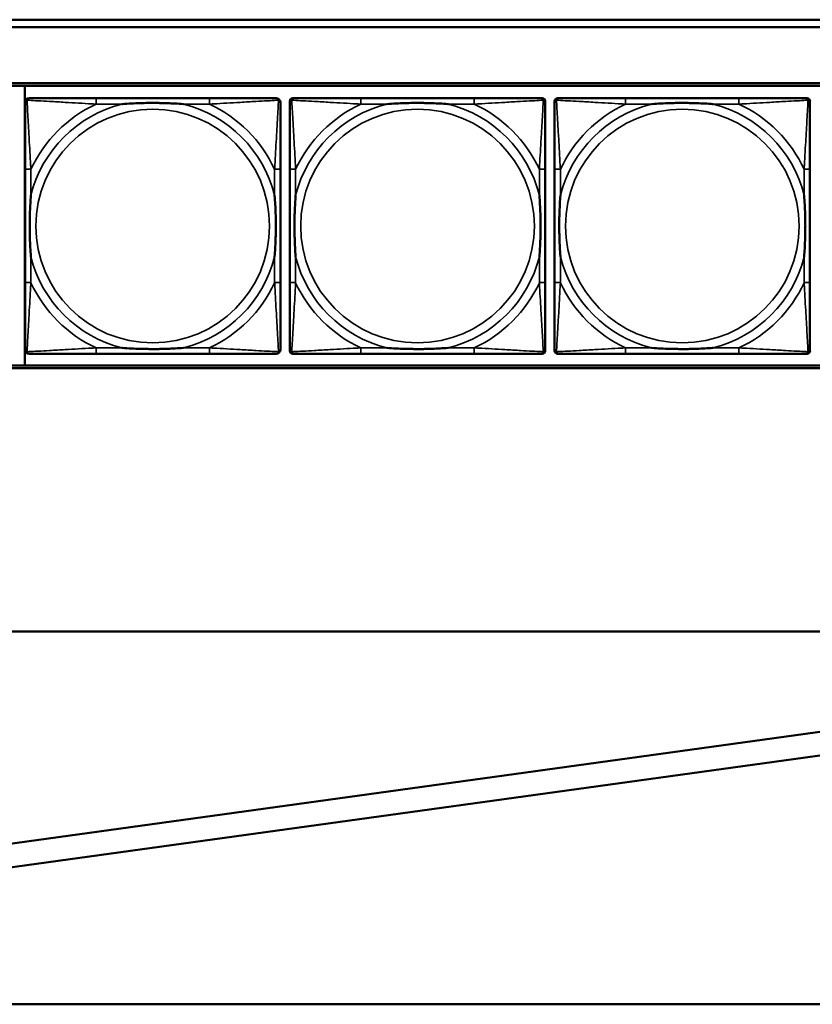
# Model space of a CAD drawing. Header units: inches. Extents: x 0.2 to 58.8, y 1.7 to 68.8.
# Tile 93 of 256: x 33.6 to 35.8, y 42 to 44.6. Entities that reach past the tile are written whole.
import ezdxf

# ---------------------------------------------------------------- set-up
doc = ezdxf.new("R2010")
doc.units = ezdxf.units.IN
doc.header["$MEASUREMENT"] = 0
doc.layers.add('Visible (ANSI)', color=7, linetype='Continuous', lineweight=50)
doc.layers.add('Visible Narrow (ANSI)', color=7, linetype='Continuous', lineweight=35)

msp = doc.modelspace()

# ---------------------------------------------------------------- linework, layer by layer
at = {"layer": 'Visible (ANSI)'}
for p, q in [((31.17, 44.6063), (39.342, 44.6063)), ((39.342, 44.5863), (31.17, 44.5863)), ((22.2594, 44.4363), (39.3535, 44.4363)), ((22.2594, 44.429), (39.3535, 44.429)), ((33.6594, 43.679), (33.6594, 44.429)), ((34.154, 44.3957), (33.8501, 44.3957)), ((34.3695, 43.7185), (34.3695, 44.3878)), ((34.3774, 44.3957), (34.3813, 44.3957)), ((34.864, 44.3957), (34.5601, 44.3957)), ((35.0427, 44.3957), (35.0467, 44.3957)), ((35.0545, 44.3878), (35.0545, 44.3839)), ((35.0795, 43.7185), (35.0795, 44.3878)), ((35.0874, 44.3957), (35.0913, 44.3957)), ((35.574, 44.3957), (35.2701, 44.3957)), ((35.7527, 44.3957), (35.7567, 44.3957)), ((35.7645, 44.3878), (35.7645, 44.3839)), ((33.6595, 44.2051), (33.6595, 43.9012)), ((34.3445, 43.9012), (34.3445, 44.2051)), ((34.3695, 44.2051), (34.3695, 43.9012)), ((35.0545, 43.9012), (35.0545, 44.2051)), ((35.0795, 44.2051), (35.0795, 43.9012)), ((35.7645, 43.9012), (35.7645, 44.2051)), ((35.0545, 43.7224), (35.0545, 43.7185)), ((35.7645, 43.7224), (35.7645, 43.7185)), ((33.8501, 43.7106), (34.154, 43.7106)), ((35.0467, 43.7106), (34.3774, 43.7106)), ((34.5601, 43.7106), (34.864, 43.7106)), ((35.7567, 43.7106), (35.0874, 43.7106)), ((35.2701, 43.7106), (35.574, 43.7106)), ((39.3535, 43.679), (22.2594, 43.679)), ((39.3535, 43.6716), (22.2594, 43.6716)), ((21.4379, 42.9662), (47.5853, 42.9662)), ((32.1936, 42.1993), (35.8475, 42.7048)), ((35.8561, 42.6425), (32.2022, 42.1369)), ((21.7279, 41.9662), (39.4807, 41.9662))]:
    msp.add_line(p, q, dxfattribs=at)
for centre, radius, start, end in [((33.6713, 44.3839), 0.0118, 90, 180), ((34.3327, 44.3839), 0.0118, 0, 90), ((34.3813, 44.3839), 0.0118, 90, 180), ((34.3774, 44.3878), 0.00787, 90, 180), ((35.0427, 44.3839), 0.0118, 0, 90), ((35.0467, 44.3878), 0.00787, 0, 90), ((35.0913, 44.3839), 0.0118, 90, 180), ((35.0874, 44.3878), 0.00787, 90, 180), ((35.7527, 44.3839), 0.0118, 0, 90), ((35.7567, 44.3878), 0.00787, 0, 90), ((33.6713, 43.7224), 0.0118, 180, 270), ((34.3327, 43.7224), 0.0118, 270, 360), ((34.3813, 43.7224), 0.0118, 180, 270), ((35.0427, 43.7224), 0.0118, 270, 360), ((35.0913, 43.7224), 0.0118, 180, 270), ((35.7527, 43.7224), 0.0118, 270, 360), ((34.3774, 43.7185), 0.00787, 180, 270), ((35.0467, 43.7185), 0.00787, 270, 0), ((35.0874, 43.7185), 0.00787, 180, 270), ((35.7567, 43.7185), 0.00787, 270, 0)]:
    msp.add_arc(centre, radius, start, end, dxfattribs=at)
for points, knots in [([(33.6595, 44.3839), (33.6595, 44.369), (33.6595, 44.3274), (33.6595, 44.2867), (33.6595, 44.2602), (33.6595, 44.2323), (33.6595, 44.2051)], [-0.5252205, -0.5252205, -0.5252205, -0.5252205, -0.20743, -0.20743, -0.20743, 0, 0, 0, 0]), ([(33.8501, 44.3957), (33.8465, 44.3957), (33.8429, 44.3957), (33.8393, 44.3957), (33.8061, 44.3957), (33.7724, 44.3957), (33.7415, 44.3957), (33.7146, 44.3957), (33.689, 44.3957), (33.6756, 44.3957), (33.674, 44.3957), (33.6725, 44.3957), (33.6713, 44.3957)], [0, 0, 0, 0, 0.0272471, 0.0272471, 0.0272471, 0.2790553, 0.2790553, 0.2790553, 0.4988354, 0.4988354, 0.4988354, 0.5252205, 0.5252205, 0.5252205, 0.5252205]), ([(33.9193, 44.3799), (33.9197, 44.3799), (33.9201, 44.38), (33.9366, 44.3812), (33.9527, 44.3821), (33.9757, 44.3828), (33.9824, 44.3829), (33.9915, 44.383), (33.994, 44.3831), (33.9981, 44.3831), (33.9997, 44.3831), (34.0028, 44.3831), (34.0043, 44.3831), (34.0079, 44.3831), (34.01, 44.3831), (34.0161, 44.383), (34.0203, 44.3829), (34.03, 44.3827), (34.0356, 44.3826), (34.0554, 44.3819), (34.0694, 44.3811), (34.0839, 44.38), (34.0843, 44.3799), (34.0848, 44.3799)], [-0.416114, -0.416114, -0.416114, -0.416114, -0.4127691, -0.4127691, -0.2896446, -0.2896446, -0.2388934, -0.2388934, -0.2201881, -0.2201881, -0.2080204, -0.2080204, -0.196499, -0.196499, -0.1809939, -0.1809939, -0.149741, -0.149741, -0.1073162, -0.1073162, 0, 0, 0.0033356, 0.0033356, 0.0033356, 0.0033356]), ([(34.3327, 44.3957), (34.3178, 44.3957), (34.2762, 44.3957), (34.2356, 44.3957), (34.2091, 44.3957), (34.1812, 44.3957), (34.154, 44.3957)], [-0.5252205, -0.5252205, -0.5252205, -0.5252205, -0.20743, -0.20743, -0.20743, 0, 0, 0, 0]), ([(34.3445, 44.2051), (34.3445, 44.2087), (34.3445, 44.2123), (34.3445, 44.2159), (34.3445, 44.2491), (34.3445, 44.2828), (34.3445, 44.3136), (34.3445, 44.3406), (34.3445, 44.3661), (34.3445, 44.3796), (34.3445, 44.3812), (34.3445, 44.3826), (34.3445, 44.3839)], [0, 0, 0, 0, 0.0272471, 0.0272471, 0.0272471, 0.2790553, 0.2790553, 0.2790553, 0.4988354, 0.4988354, 0.4988354, 0.5252205, 0.5252205, 0.5252205, 0.5252205]), ([(34.3695, 44.3839), (34.3695, 44.369), (34.3695, 44.3274), (34.3695, 44.2867), (34.3695, 44.2602), (34.3695, 44.2323), (34.3695, 44.2051)], [-0.5252205, -0.5252205, -0.5252205, -0.5252205, -0.20743, -0.20743, -0.20743, 0, 0, 0, 0]), ([(34.5601, 44.3957), (34.5565, 44.3957), (34.5529, 44.3957), (34.5493, 44.3957), (34.5161, 44.3957), (34.4824, 44.3957), (34.4515, 44.3957), (34.4246, 44.3957), (34.399, 44.3957), (34.3856, 44.3957), (34.384, 44.3957), (34.3825, 44.3957), (34.3813, 44.3957)], [0, 0, 0, 0, 0.0272471, 0.0272471, 0.0272471, 0.2790553, 0.2790553, 0.2790553, 0.4988354, 0.4988354, 0.4988354, 0.5252205, 0.5252205, 0.5252205, 0.5252205]), ([(34.6293, 44.3799), (34.6297, 44.3799), (34.6301, 44.38), (34.6466, 44.3812), (34.6627, 44.3821), (34.6857, 44.3828), (34.6924, 44.3829), (34.7015, 44.383), (34.704, 44.3831), (34.7081, 44.3831), (34.7097, 44.3831), (34.7128, 44.3831), (34.7143, 44.3831), (34.7179, 44.3831), (34.72, 44.3831), (34.7261, 44.383), (34.7303, 44.3829), (34.74, 44.3827), (34.7456, 44.3826), (34.7654, 44.3819), (34.7794, 44.3811), (34.7939, 44.38), (34.7943, 44.3799), (34.7948, 44.3799)], [-0.416114, -0.416114, -0.416114, -0.416114, -0.4127691, -0.4127691, -0.2896446, -0.2896446, -0.2388934, -0.2388934, -0.2201881, -0.2201881, -0.2080204, -0.2080204, -0.196499, -0.196499, -0.1809939, -0.1809939, -0.149741, -0.149741, -0.1073162, -0.1073162, 0, 0, 0.0033356, 0.0033356, 0.0033356, 0.0033356]), ([(35.0427, 44.3957), (35.0278, 44.3957), (34.9862, 44.3957), (34.9456, 44.3957), (34.9191, 44.3957), (34.8912, 44.3957), (34.864, 44.3957)], [-0.5252205, -0.5252205, -0.5252205, -0.5252205, -0.20743, -0.20743, -0.20743, 0, 0, 0, 0]), ([(35.0545, 44.2051), (35.0545, 44.2087), (35.0545, 44.2123), (35.0545, 44.2159), (35.0545, 44.2491), (35.0545, 44.2828), (35.0545, 44.3136), (35.0545, 44.3406), (35.0545, 44.3661), (35.0545, 44.3796), (35.0545, 44.3812), (35.0545, 44.3826), (35.0545, 44.3839)], [0, 0, 0, 0, 0.0272471, 0.0272471, 0.0272471, 0.2790553, 0.2790553, 0.2790553, 0.4988354, 0.4988354, 0.4988354, 0.5252205, 0.5252205, 0.5252205, 0.5252205]), ([(35.0795, 44.3839), (35.0795, 44.369), (35.0795, 44.3274), (35.0795, 44.2867), (35.0795, 44.2602), (35.0795, 44.2323), (35.0795, 44.2051)], [-0.5252205, -0.5252205, -0.5252205, -0.5252205, -0.20743, -0.20743, -0.20743, 0, 0, 0, 0]), ([(35.2701, 44.3957), (35.2665, 44.3957), (35.2629, 44.3957), (35.2593, 44.3957), (35.2261, 44.3957), (35.1924, 44.3957), (35.1615, 44.3957), (35.1346, 44.3957), (35.109, 44.3957), (35.0956, 44.3957), (35.094, 44.3957), (35.0925, 44.3957), (35.0913, 44.3957)], [0, 0, 0, 0, 0.0272471, 0.0272471, 0.0272471, 0.2790553, 0.2790553, 0.2790553, 0.4988354, 0.4988354, 0.4988354, 0.5252205, 0.5252205, 0.5252205, 0.5252205]), ([(35.3393, 44.3799), (35.3397, 44.3799), (35.3401, 44.38), (35.3566, 44.3812), (35.3727, 44.3821), (35.3957, 44.3828), (35.4024, 44.3829), (35.4115, 44.383), (35.414, 44.3831), (35.4181, 44.3831), (35.4197, 44.3831), (35.4228, 44.3831), (35.4243, 44.3831), (35.4279, 44.3831), (35.43, 44.3831), (35.4361, 44.383), (35.4403, 44.3829), (35.45, 44.3827), (35.4556, 44.3826), (35.4754, 44.3819), (35.4894, 44.3811), (35.5039, 44.38), (35.5043, 44.3799), (35.5048, 44.3799)], [-0.416114, -0.416114, -0.416114, -0.416114, -0.4127691, -0.4127691, -0.2896446, -0.2896446, -0.2388934, -0.2388934, -0.2201881, -0.2201881, -0.2080204, -0.2080204, -0.196499, -0.196499, -0.1809939, -0.1809939, -0.149741, -0.149741, -0.1073162, -0.1073162, 0, 0, 0.0033356, 0.0033356, 0.0033356, 0.0033356]), ([(35.7527, 44.3957), (35.7378, 44.3957), (35.6962, 44.3957), (35.6556, 44.3957), (35.6291, 44.3957), (35.6012, 44.3957), (35.574, 44.3957)], [-0.5252205, -0.5252205, -0.5252205, -0.5252205, -0.20743, -0.20743, -0.20743, 0, 0, 0, 0]), ([(35.7645, 44.2051), (35.7645, 44.2087), (35.7645, 44.2123), (35.7645, 44.2159), (35.7645, 44.2491), (35.7645, 44.2828), (35.7645, 44.3136), (35.7645, 44.3406), (35.7645, 44.3661), (35.7645, 44.3796), (35.7645, 44.3812), (35.7645, 44.3826), (35.7645, 44.3839)], [0, 0, 0, 0, 0.0272471, 0.0272471, 0.0272471, 0.2790553, 0.2790553, 0.2790553, 0.4988354, 0.4988354, 0.4988354, 0.5252205, 0.5252205, 0.5252205, 0.5252205]), ([(33.6752, 43.9704), (33.6752, 43.9708), (33.6752, 43.9713), (33.6739, 43.9878), (33.6731, 44.0038), (33.6724, 44.0268), (33.6722, 44.0335), (33.6721, 44.0427), (33.6721, 44.0451), (33.6721, 44.0492), (33.6721, 44.0508), (33.6721, 44.054), (33.6721, 44.0555), (33.6721, 44.0591), (33.6721, 44.0611), (33.6722, 44.0673), (33.6722, 44.0714), (33.6724, 44.0811), (33.6726, 44.0867), (33.6733, 44.1065), (33.6741, 44.1205), (33.6752, 44.135), (33.6752, 44.1355), (33.6752, 44.1359)], [-0.416114, -0.416114, -0.416114, -0.416114, -0.4127691, -0.4127691, -0.2896446, -0.2896446, -0.2388934, -0.2388934, -0.2201881, -0.2201881, -0.2080204, -0.2080204, -0.196499, -0.196499, -0.1809939, -0.1809939, -0.149741, -0.149741, -0.1073162, -0.1073162, 0, 0, 0.0033356, 0.0033356, 0.0033356, 0.0033356]), ([(34.3288, 44.1359), (34.3288, 44.1355), (34.3288, 44.135), (34.3301, 44.1185), (34.331, 44.1025), (34.3317, 44.0795), (34.3318, 44.0728), (34.3319, 44.0636), (34.3319, 44.0612), (34.332, 44.0571), (34.332, 44.0555), (34.332, 44.0523), (34.332, 44.0508), (34.3319, 44.0472), (34.3319, 44.0452), (34.3319, 44.039), (34.3318, 44.0349), (34.3316, 44.0252), (34.3315, 44.0196), (34.3307, 43.9998), (34.3299, 43.9858), (34.3288, 43.9713), (34.3288, 43.9708), (34.3288, 43.9704)], [-0.416114, -0.416114, -0.416114, -0.416114, -0.4127691, -0.4127691, -0.2896446, -0.2896446, -0.2388934, -0.2388934, -0.2201881, -0.2201881, -0.2080204, -0.2080204, -0.196499, -0.196499, -0.1809939, -0.1809939, -0.149741, -0.149741, -0.1073162, -0.1073162, 0, 0, 0.0033356, 0.0033356, 0.0033356, 0.0033356]), ([(34.3852, 43.9704), (34.3852, 43.9708), (34.3852, 43.9713), (34.3839, 43.9878), (34.3831, 44.0038), (34.3824, 44.0268), (34.3822, 44.0335), (34.3821, 44.0427), (34.3821, 44.0451), (34.3821, 44.0492), (34.3821, 44.0508), (34.3821, 44.054), (34.3821, 44.0555), (34.3821, 44.0591), (34.3821, 44.0611), (34.3822, 44.0673), (34.3822, 44.0714), (34.3824, 44.0811), (34.3826, 44.0867), (34.3833, 44.1065), (34.3841, 44.1205), (34.3852, 44.135), (34.3852, 44.1355), (34.3852, 44.1359)], [-0.416114, -0.416114, -0.416114, -0.416114, -0.4127691, -0.4127691, -0.2896446, -0.2896446, -0.2388934, -0.2388934, -0.2201881, -0.2201881, -0.2080204, -0.2080204, -0.196499, -0.196499, -0.1809939, -0.1809939, -0.149741, -0.149741, -0.1073162, -0.1073162, 0, 0, 0.0033356, 0.0033356, 0.0033356, 0.0033356]), ([(35.0388, 44.1359), (35.0388, 44.1355), (35.0388, 44.135), (35.0401, 44.1185), (35.041, 44.1025), (35.0417, 44.0795), (35.0418, 44.0728), (35.0419, 44.0636), (35.0419, 44.0612), (35.042, 44.0571), (35.042, 44.0555), (35.042, 44.0523), (35.042, 44.0508), (35.0419, 44.0472), (35.0419, 44.0452), (35.0419, 44.039), (35.0418, 44.0349), (35.0416, 44.0252), (35.0415, 44.0196), (35.0407, 43.9998), (35.0399, 43.9858), (35.0388, 43.9713), (35.0388, 43.9708), (35.0388, 43.9704)], [-0.416114, -0.416114, -0.416114, -0.416114, -0.4127691, -0.4127691, -0.2896446, -0.2896446, -0.2388934, -0.2388934, -0.2201881, -0.2201881, -0.2080204, -0.2080204, -0.196499, -0.196499, -0.1809939, -0.1809939, -0.149741, -0.149741, -0.1073162, -0.1073162, 0, 0, 0.0033356, 0.0033356, 0.0033356, 0.0033356]), ([(35.0952, 43.9704), (35.0952, 43.9708), (35.0952, 43.9713), (35.0939, 43.9878), (35.0931, 44.0038), (35.0924, 44.0268), (35.0922, 44.0335), (35.0921, 44.0427), (35.0921, 44.0451), (35.0921, 44.0492), (35.0921, 44.0508), (35.0921, 44.054), (35.0921, 44.0555), (35.0921, 44.0591), (35.0921, 44.0611), (35.0922, 44.0673), (35.0922, 44.0714), (35.0924, 44.0811), (35.0926, 44.0867), (35.0933, 44.1065), (35.0941, 44.1205), (35.0952, 44.135), (35.0952, 44.1355), (35.0952, 44.1359)], [-0.416114, -0.416114, -0.416114, -0.416114, -0.4127691, -0.4127691, -0.2896446, -0.2896446, -0.2388934, -0.2388934, -0.2201881, -0.2201881, -0.2080204, -0.2080204, -0.196499, -0.196499, -0.1809939, -0.1809939, -0.149741, -0.149741, -0.1073162, -0.1073162, 0, 0, 0.0033356, 0.0033356, 0.0033356, 0.0033356]), ([(35.7488, 44.1359), (35.7488, 44.1355), (35.7488, 44.135), (35.7501, 44.1185), (35.751, 44.1025), (35.7517, 44.0795), (35.7518, 44.0728), (35.7519, 44.0636), (35.7519, 44.0612), (35.752, 44.0571), (35.752, 44.0555), (35.752, 44.0523), (35.752, 44.0508), (35.7519, 44.0472), (35.7519, 44.0452), (35.7519, 44.039), (35.7518, 44.0349), (35.7516, 44.0252), (35.7515, 44.0196), (35.7507, 43.9998), (35.7499, 43.9858), (35.7488, 43.9713), (35.7488, 43.9708), (35.7488, 43.9704)], [-0.416114, -0.416114, -0.416114, -0.416114, -0.4127691, -0.4127691, -0.2896446, -0.2896446, -0.2388934, -0.2388934, -0.2201881, -0.2201881, -0.2080204, -0.2080204, -0.196499, -0.196499, -0.1809939, -0.1809939, -0.149741, -0.149741, -0.1073162, -0.1073162, 0, 0, 0.0033356, 0.0033356, 0.0033356, 0.0033356]), ([(33.6595, 43.9012), (33.6595, 43.874), (33.6595, 43.8461), (33.6595, 43.8196), (33.6595, 43.7789), (33.6595, 43.7373), (33.6595, 43.7224)], [3.9382945, 3.9382945, 3.9382945, 3.9382945, 4.1457245, 4.1457245, 4.1457245, 4.463515, 4.463515, 4.463515, 4.463515]), ([(34.3445, 43.7224), (34.3445, 43.7373), (34.3445, 43.7789), (34.3445, 43.8196), (34.3445, 43.8461), (34.3445, 43.874), (34.3445, 43.9012)], [-0.5252205, -0.5252205, -0.5252205, -0.5252205, -0.20743, -0.20743, -0.20743, 0, 0, 0, 0]), ([(34.3695, 43.9012), (34.3695, 43.874), (34.3695, 43.8461), (34.3695, 43.8196), (34.3695, 43.7789), (34.3695, 43.7373), (34.3695, 43.7224)], [3.9382945, 3.9382945, 3.9382945, 3.9382945, 4.1457245, 4.1457245, 4.1457245, 4.463515, 4.463515, 4.463515, 4.463515]), ([(35.0545, 43.7224), (35.0545, 43.7373), (35.0545, 43.7789), (35.0545, 43.8196), (35.0545, 43.8461), (35.0545, 43.874), (35.0545, 43.9012)], [-0.5252205, -0.5252205, -0.5252205, -0.5252205, -0.20743, -0.20743, -0.20743, 0, 0, 0, 0]), ([(35.0795, 43.9012), (35.0795, 43.874), (35.0795, 43.8461), (35.0795, 43.8196), (35.0795, 43.7789), (35.0795, 43.7373), (35.0795, 43.7224)], [3.9382945, 3.9382945, 3.9382945, 3.9382945, 4.1457245, 4.1457245, 4.1457245, 4.463515, 4.463515, 4.463515, 4.463515]), ([(35.7645, 43.7224), (35.7645, 43.7373), (35.7645, 43.7789), (35.7645, 43.8196), (35.7645, 43.8461), (35.7645, 43.874), (35.7645, 43.9012)], [-0.5252205, -0.5252205, -0.5252205, -0.5252205, -0.20743, -0.20743, -0.20743, 0, 0, 0, 0]), ([(34.0848, 43.7264), (34.0843, 43.7263), (34.0839, 43.7263), (34.0694, 43.7252), (34.0554, 43.7244), (34.0356, 43.7237), (34.03, 43.7236), (34.0203, 43.7233), (34.0161, 43.7233), (34.01, 43.7232), (34.0079, 43.7232), (34.0043, 43.7232), (34.0028, 43.7232), (33.9997, 43.7232), (33.9981, 43.7232), (33.994, 43.7232), (33.9915, 43.7233), (33.9824, 43.7234), (33.9757, 43.7235), (33.9527, 43.7242), (33.9366, 43.7251), (33.9201, 43.7263), (33.9197, 43.7263), (33.9193, 43.7264)], [-0.4149464, -0.4149464, -0.4149464, -0.4149464, -0.41162, -0.41162, -0.3046026, -0.3046026, -0.2622958, -0.2622958, -0.23113, -0.23113, -0.215668, -0.215668, -0.2041787, -0.2041787, -0.1920448, -0.1920448, -0.1733916, -0.1733916, -0.1227817, -0.1227817, 0, 0, 0.0033356, 0.0033356, 0.0033356, 0.0033356]), ([(34.7948, 43.7264), (34.7943, 43.7263), (34.7939, 43.7263), (34.7794, 43.7252), (34.7654, 43.7244), (34.7456, 43.7237), (34.74, 43.7236), (34.7303, 43.7233), (34.7261, 43.7233), (34.72, 43.7232), (34.7179, 43.7232), (34.7143, 43.7232), (34.7128, 43.7232), (34.7097, 43.7232), (34.7081, 43.7232), (34.704, 43.7232), (34.7015, 43.7233), (34.6924, 43.7234), (34.6857, 43.7235), (34.6627, 43.7242), (34.6466, 43.7251), (34.6301, 43.7263), (34.6297, 43.7263), (34.6293, 43.7264)], [-0.4149464, -0.4149464, -0.4149464, -0.4149464, -0.41162, -0.41162, -0.3046026, -0.3046026, -0.2622958, -0.2622958, -0.23113, -0.23113, -0.215668, -0.215668, -0.2041787, -0.2041787, -0.1920448, -0.1920448, -0.1733916, -0.1733916, -0.1227817, -0.1227817, 0, 0, 0.0033356, 0.0033356, 0.0033356, 0.0033356]), ([(35.5048, 43.7264), (35.5043, 43.7263), (35.5039, 43.7263), (35.4894, 43.7252), (35.4754, 43.7244), (35.4556, 43.7237), (35.45, 43.7236), (35.4403, 43.7233), (35.4361, 43.7233), (35.43, 43.7232), (35.4279, 43.7232), (35.4243, 43.7232), (35.4228, 43.7232), (35.4197, 43.7232), (35.4181, 43.7232), (35.414, 43.7232), (35.4115, 43.7233), (35.4024, 43.7234), (35.3957, 43.7235), (35.3727, 43.7242), (35.3566, 43.7251), (35.3401, 43.7263), (35.3397, 43.7263), (35.3393, 43.7264)], [-0.4149464, -0.4149464, -0.4149464, -0.4149464, -0.41162, -0.41162, -0.3046026, -0.3046026, -0.2622958, -0.2622958, -0.23113, -0.23113, -0.215668, -0.215668, -0.2041787, -0.2041787, -0.1920448, -0.1920448, -0.1733916, -0.1733916, -0.1227817, -0.1227817, 0, 0, 0.0033356, 0.0033356, 0.0033356, 0.0033356]), ([(33.6713, 43.7106), (33.6862, 43.7106), (33.7278, 43.7106), (33.7684, 43.7106), (33.795, 43.7106), (33.8228, 43.7106), (33.8501, 43.7106)], [-0.5252205, -0.5252205, -0.5252205, -0.5252205, -0.20743, -0.20743, -0.20743, 0, 0, 0, 0]), ([(34.154, 43.7106), (34.1812, 43.7106), (34.2091, 43.7106), (34.2356, 43.7106), (34.2762, 43.7106), (34.3178, 43.7106), (34.3327, 43.7106)], [3.9382945, 3.9382945, 3.9382945, 3.9382945, 4.1457245, 4.1457245, 4.1457245, 4.463515, 4.463515, 4.463515, 4.463515]), ([(34.3813, 43.7106), (34.3962, 43.7106), (34.4378, 43.7106), (34.4784, 43.7106), (34.505, 43.7106), (34.5328, 43.7106), (34.5601, 43.7106)], [-0.5252205, -0.5252205, -0.5252205, -0.5252205, -0.20743, -0.20743, -0.20743, 0, 0, 0, 0]), ([(34.864, 43.7106), (34.8912, 43.7106), (34.9191, 43.7106), (34.9456, 43.7106), (34.9862, 43.7106), (35.0278, 43.7106), (35.0427, 43.7106)], [3.9382945, 3.9382945, 3.9382945, 3.9382945, 4.1457245, 4.1457245, 4.1457245, 4.463515, 4.463515, 4.463515, 4.463515]), ([(35.0913, 43.7106), (35.1062, 43.7106), (35.1478, 43.7106), (35.1884, 43.7106), (35.215, 43.7106), (35.2428, 43.7106), (35.2701, 43.7106)], [-0.5252205, -0.5252205, -0.5252205, -0.5252205, -0.20743, -0.20743, -0.20743, 0, 0, 0, 0]), ([(35.574, 43.7106), (35.6012, 43.7106), (35.6291, 43.7106), (35.6556, 43.7106), (35.6962, 43.7106), (35.7378, 43.7106), (35.7527, 43.7106)], [3.9382945, 3.9382945, 3.9382945, 3.9382945, 4.1457245, 4.1457245, 4.1457245, 4.463515, 4.463515, 4.463515, 4.463515])]:
    msp.add_open_spline(points, degree=3, knots=knots, dxfattribs=at)
at = {"layer": 'Visible Narrow (ANSI)'}
for p, q in [((33.8501, 44.3957), (33.8501, 44.3799)), ((33.8501, 44.3799), (33.9193, 44.3799)), ((34.0848, 44.3799), (34.154, 44.3799)), ((34.154, 44.3957), (34.154, 44.3799)), ((34.5601, 44.3957), (34.5601, 44.3799)), ((34.5601, 44.3799), (34.6293, 44.3799)), ((34.7948, 44.3799), (34.864, 44.3799)), ((34.864, 44.3957), (34.864, 44.3799)), ((35.2701, 44.3957), (35.2701, 44.3799)), ((35.2701, 44.3799), (35.3393, 44.3799)), ((35.5048, 44.3799), (35.574, 44.3799)), ((35.574, 44.3957), (35.574, 44.3799)), ((33.6752, 44.2051), (33.6595, 44.2051)), ((33.6752, 44.1359), (33.6752, 44.2051)), ((34.3445, 44.2051), (34.3288, 44.2051)), ((34.3288, 44.2051), (34.3288, 44.1359)), ((34.3852, 44.2051), (34.3695, 44.2051)), ((34.3852, 44.1359), (34.3852, 44.2051)), ((35.0545, 44.2051), (35.0388, 44.2051)), ((35.0388, 44.2051), (35.0388, 44.1359)), ((35.0952, 44.2051), (35.0795, 44.2051)), ((35.0952, 44.1359), (35.0952, 44.2051)), ((35.7645, 44.2051), (35.7488, 44.2051)), ((35.7488, 44.2051), (35.7488, 44.1359)), ((33.6752, 43.9012), (33.6752, 43.9704)), ((34.3288, 43.9704), (34.3288, 43.9012)), ((34.3852, 43.9012), (34.3852, 43.9704)), ((35.0388, 43.9704), (35.0388, 43.9012)), ((35.0952, 43.9012), (35.0952, 43.9704)), ((35.7488, 43.9704), (35.7488, 43.9012)), ((33.6752, 43.9012), (33.6595, 43.9012)), ((34.3445, 43.9012), (34.3288, 43.9012)), ((34.3852, 43.9012), (34.3695, 43.9012)), ((35.0545, 43.9012), (35.0388, 43.9012)), ((35.0952, 43.9012), (35.0795, 43.9012)), ((35.7645, 43.9012), (35.7488, 43.9012)), ((33.8501, 43.7264), (33.8501, 43.7106)), ((33.9193, 43.7264), (33.8501, 43.7264)), ((34.154, 43.7264), (34.0848, 43.7264)), ((34.154, 43.7264), (34.154, 43.7106)), ((34.5601, 43.7264), (34.5601, 43.7106)), ((34.6293, 43.7264), (34.5601, 43.7264)), ((34.864, 43.7264), (34.7948, 43.7264)), ((34.864, 43.7264), (34.864, 43.7106)), ((35.2701, 43.7264), (35.2701, 43.7106)), ((35.3393, 43.7264), (35.2701, 43.7264)), ((35.574, 43.7264), (35.5048, 43.7264)), ((35.574, 43.7264), (35.574, 43.7106))]:
    msp.add_line(p, q, dxfattribs=at)
for centre in [(34.002, 44.0531), (34.712, 44.0531), (35.422, 44.0531)]:
    msp.add_circle(centre, 0.3133, dxfattribs=at)
for centre, radius, start, end in [((34.002, 44.0531), 0.3371, 104.2103, 165.7897), ((34.002, 44.0531), 0.3604, 114.9407, 155.0593), ((34.002, 44.0531), 0.3371, 14.2103, 75.7897), ((34.002, 44.0531), 0.3604, 24.9407, 65.0593), ((34.712, 44.0531), 0.3371, 104.2103, 165.7897), ((34.712, 44.0531), 0.3604, 114.9407, 155.0593), ((34.712, 44.0531), 0.3371, 14.2103, 75.7897), ((34.712, 44.0531), 0.3604, 24.9407, 65.0593), ((35.422, 44.0531), 0.3371, 104.2103, 165.7897), ((35.422, 44.0531), 0.3604, 114.9407, 155.0593), ((35.422, 44.0531), 0.3371, 14.2103, 75.7897), ((35.422, 44.0531), 0.3604, 24.9407, 65.0593), ((34.002, 44.0531), 0.3371, 194.2103, 255.7897), ((34.002, 44.0531), 0.3371, 284.2103, 345.7897), ((34.712, 44.0531), 0.3371, 194.2103, 255.7897), ((34.712, 44.0531), 0.3371, 284.2103, 345.7897), ((35.422, 44.0531), 0.3371, 194.2103, 255.7897), ((35.422, 44.0531), 0.3371, 284.2103, 345.7897), ((34.002, 44.0531), 0.3604, 204.9407, 245.0593), ((34.002, 44.0531), 0.3604, 294.9407, 335.0593), ((34.712, 44.0531), 0.3604, 204.9407, 245.0593), ((34.712, 44.0531), 0.3604, 294.9407, 335.0593), ((35.422, 44.0531), 0.3604, 204.9407, 245.0593), ((35.422, 44.0531), 0.3604, 294.9407, 335.0593)]:
    msp.add_arc(centre, radius, start, end, dxfattribs=at)
for points, knots in [([(33.6595, 44.3839), (33.6595, 44.3845), (33.6596, 44.385), (33.6598, 44.386), (33.66, 44.3864), (33.6603, 44.3871), (33.6605, 44.3873), (33.6607, 44.3877), (33.6608, 44.3879), (33.6612, 44.3883), (33.6614, 44.3885), (33.6621, 44.3891), (33.6626, 44.3895), (33.6637, 44.39), (33.6642, 44.3902), (33.6648, 44.3904)], [-0.02627331, -0.02627331, -0.02627331, -0.02627331, -0.02158775, -0.02158775, -0.01736415, -0.01736415, -0.0147244, -0.0147244, -0.01307456, -0.01307456, -0.00977487, -0.00977487, -0.00449537, -0.00449537, 0.00012419, 0.00012419, 0.00012419, 0.00012419]), ([(33.6648, 44.3904), (33.665, 44.391), (33.6652, 44.3915), (33.6657, 44.3926), (33.666, 44.393), (33.6667, 44.3938), (33.6669, 44.394), (33.6673, 44.3943), (33.6674, 44.3944), (33.6678, 44.3947), (33.6681, 44.3949), (33.6687, 44.3952), (33.6692, 44.3953), (33.6701, 44.3956), (33.6707, 44.3957), (33.6713, 44.3957)], [-0.00012419, -0.00012419, -0.00012419, -0.00012419, 0.00449537, 0.00449537, 0.00977487, 0.00977487, 0.01307456, 0.01307456, 0.0147244, 0.0147244, 0.01736415, 0.01736415, 0.02158775, 0.02158775, 0.02627331, 0.02627331, 0.02627331, 0.02627331]), ([(33.6752, 44.2051), (33.675, 44.2089), (33.6748, 44.2126), (33.6733, 44.24), (33.6719, 44.2642), (33.6697, 44.302), (33.6689, 44.3161), (33.6669, 44.3513), (33.6658, 44.3714), (33.665, 44.3869), (33.6649, 44.3887), (33.6648, 44.3904)], [0, 0, 0, 0, 0.0278591, 0.0278591, 0.201273, 0.201273, 0.3066357, 0.3066357, 0.475216, 0.475216, 0.5007189, 0.5007189, 0.5007189, 0.5007189]), ([(33.6648, 44.3904), (33.6665, 44.3903), (33.6683, 44.3902), (33.6837, 44.3894), (33.7039, 44.3883), (33.7391, 44.3863), (33.7532, 44.3855), (33.791, 44.3833), (33.8152, 44.3818), (33.8425, 44.3803), (33.8463, 44.3801), (33.8501, 44.3799)], [-0.5007189, -0.5007189, -0.5007189, -0.5007189, -0.475216, -0.475216, -0.3066357, -0.3066357, -0.201273, -0.201273, -0.0278591, -0.0278591, 0, 0, 0, 0]), ([(34.154, 44.3799), (34.1577, 44.3801), (34.1615, 44.3803), (34.1889, 44.3818), (34.213, 44.3833), (34.2509, 44.3855), (34.2649, 44.3863), (34.3002, 44.3883), (34.3203, 44.3894), (34.3357, 44.3902), (34.3376, 44.3903), (34.3392, 44.3904)], [0, 0, 0, 0, 0.0278591, 0.0278591, 0.201273, 0.201273, 0.3066357, 0.3066357, 0.475216, 0.475216, 0.5007189, 0.5007189, 0.5007189, 0.5007189]), ([(34.3392, 44.3904), (34.3392, 44.3887), (34.3391, 44.3869), (34.3383, 44.3714), (34.3372, 44.3513), (34.3352, 44.3161), (34.3344, 44.302), (34.3321, 44.2642), (34.3307, 44.24), (34.3292, 44.2126), (34.329, 44.2089), (34.3288, 44.2051)], [-0.5007189, -0.5007189, -0.5007189, -0.5007189, -0.475216, -0.475216, -0.3066357, -0.3066357, -0.201273, -0.201273, -0.0278591, -0.0278591, 0, 0, 0, 0]), ([(34.3327, 44.3957), (34.3333, 44.3957), (34.3339, 44.3956), (34.3349, 44.3953), (34.3353, 44.3952), (34.336, 44.3949), (34.3362, 44.3947), (34.3366, 44.3944), (34.3367, 44.3943), (34.3371, 44.394), (34.3374, 44.3938), (34.338, 44.393), (34.3383, 44.3926), (34.3389, 44.3915), (34.3391, 44.391), (34.3392, 44.3904)], [-0.02627331, -0.02627331, -0.02627331, -0.02627331, -0.02158775, -0.02158775, -0.01736415, -0.01736415, -0.0147244, -0.0147244, -0.01307456, -0.01307456, -0.00977487, -0.00977487, -0.00449537, -0.00449537, 0.00012419, 0.00012419, 0.00012419, 0.00012419]), ([(34.3392, 44.3904), (34.3398, 44.3902), (34.3404, 44.39), (34.3414, 44.3895), (34.3419, 44.3891), (34.3426, 44.3885), (34.3429, 44.3883), (34.3432, 44.3879), (34.3433, 44.3877), (34.3436, 44.3873), (34.3437, 44.3871), (34.3441, 44.3864), (34.3442, 44.386), (34.3445, 44.385), (34.3445, 44.3845), (34.3445, 44.3839)], [-0.00012419, -0.00012419, -0.00012419, -0.00012419, 0.00449537, 0.00449537, 0.00977487, 0.00977487, 0.01307456, 0.01307456, 0.0147244, 0.0147244, 0.01736415, 0.01736415, 0.02158775, 0.02158775, 0.02627331, 0.02627331, 0.02627331, 0.02627331]), ([(34.3695, 44.3839), (34.3695, 44.3845), (34.3696, 44.385), (34.3698, 44.386), (34.37, 44.3864), (34.3703, 44.3871), (34.3705, 44.3873), (34.3707, 44.3877), (34.3708, 44.3879), (34.3712, 44.3883), (34.3714, 44.3885), (34.3721, 44.3891), (34.3726, 44.3895), (34.3737, 44.39), (34.3742, 44.3902), (34.3748, 44.3904)], [-0.02627331, -0.02627331, -0.02627331, -0.02627331, -0.02158775, -0.02158775, -0.01736415, -0.01736415, -0.0147244, -0.0147244, -0.01307456, -0.01307456, -0.00977487, -0.00977487, -0.00449537, -0.00449537, 0.00012419, 0.00012419, 0.00012419, 0.00012419]), ([(34.3748, 44.3904), (34.375, 44.391), (34.3752, 44.3915), (34.3757, 44.3926), (34.376, 44.393), (34.3767, 44.3938), (34.3769, 44.394), (34.3773, 44.3943), (34.3774, 44.3944), (34.3778, 44.3947), (34.3781, 44.3949), (34.3787, 44.3952), (34.3792, 44.3953), (34.3801, 44.3956), (34.3807, 44.3957), (34.3813, 44.3957)], [-0.00012419, -0.00012419, -0.00012419, -0.00012419, 0.00449537, 0.00449537, 0.00977487, 0.00977487, 0.01307456, 0.01307456, 0.0147244, 0.0147244, 0.01736415, 0.01736415, 0.02158775, 0.02158775, 0.02627331, 0.02627331, 0.02627331, 0.02627331]), ([(34.3852, 44.2051), (34.385, 44.2089), (34.3848, 44.2126), (34.3833, 44.24), (34.3819, 44.2642), (34.3797, 44.302), (34.3789, 44.3161), (34.3769, 44.3513), (34.3758, 44.3714), (34.375, 44.3869), (34.3749, 44.3887), (34.3748, 44.3904)], [0, 0, 0, 0, 0.0278591, 0.0278591, 0.201273, 0.201273, 0.3066357, 0.3066357, 0.475216, 0.475216, 0.5007189, 0.5007189, 0.5007189, 0.5007189]), ([(34.3748, 44.3904), (34.3765, 44.3903), (34.3783, 44.3902), (34.3937, 44.3894), (34.4139, 44.3883), (34.4491, 44.3863), (34.4632, 44.3855), (34.501, 44.3833), (34.5252, 44.3818), (34.5525, 44.3803), (34.5563, 44.3801), (34.5601, 44.3799)], [-0.5007189, -0.5007189, -0.5007189, -0.5007189, -0.475216, -0.475216, -0.3066357, -0.3066357, -0.201273, -0.201273, -0.0278591, -0.0278591, 0, 0, 0, 0]), ([(34.864, 44.3799), (34.8677, 44.3801), (34.8715, 44.3803), (34.8989, 44.3818), (34.923, 44.3833), (34.9609, 44.3855), (34.9749, 44.3863), (35.0102, 44.3883), (35.0303, 44.3894), (35.0457, 44.3902), (35.0476, 44.3903), (35.0492, 44.3904)], [0, 0, 0, 0, 0.0278591, 0.0278591, 0.201273, 0.201273, 0.3066357, 0.3066357, 0.475216, 0.475216, 0.5007189, 0.5007189, 0.5007189, 0.5007189]), ([(35.0492, 44.3904), (35.0492, 44.3887), (35.0491, 44.3869), (35.0483, 44.3714), (35.0472, 44.3513), (35.0452, 44.3161), (35.0444, 44.302), (35.0421, 44.2642), (35.0407, 44.24), (35.0392, 44.2126), (35.039, 44.2089), (35.0388, 44.2051)], [-0.5007189, -0.5007189, -0.5007189, -0.5007189, -0.475216, -0.475216, -0.3066357, -0.3066357, -0.201273, -0.201273, -0.0278591, -0.0278591, 0, 0, 0, 0]), ([(35.0427, 44.3957), (35.0433, 44.3957), (35.0439, 44.3956), (35.0449, 44.3953), (35.0453, 44.3952), (35.046, 44.3949), (35.0462, 44.3947), (35.0466, 44.3944), (35.0467, 44.3943), (35.0471, 44.394), (35.0474, 44.3938), (35.048, 44.393), (35.0483, 44.3926), (35.0489, 44.3915), (35.0491, 44.391), (35.0492, 44.3904)], [-0.02627331, -0.02627331, -0.02627331, -0.02627331, -0.02158775, -0.02158775, -0.01736415, -0.01736415, -0.0147244, -0.0147244, -0.01307456, -0.01307456, -0.00977487, -0.00977487, -0.00449537, -0.00449537, 0.00012419, 0.00012419, 0.00012419, 0.00012419]), ([(35.0492, 44.3904), (35.0498, 44.3902), (35.0504, 44.39), (35.0514, 44.3895), (35.0519, 44.3891), (35.0526, 44.3885), (35.0529, 44.3883), (35.0532, 44.3879), (35.0533, 44.3877), (35.0536, 44.3873), (35.0537, 44.3871), (35.0541, 44.3864), (35.0542, 44.386), (35.0545, 44.385), (35.0545, 44.3845), (35.0545, 44.3839)], [-0.00012419, -0.00012419, -0.00012419, -0.00012419, 0.00449537, 0.00449537, 0.00977487, 0.00977487, 0.01307456, 0.01307456, 0.0147244, 0.0147244, 0.01736415, 0.01736415, 0.02158775, 0.02158775, 0.02627331, 0.02627331, 0.02627331, 0.02627331]), ([(35.0795, 44.3839), (35.0795, 44.3845), (35.0796, 44.385), (35.0798, 44.386), (35.08, 44.3864), (35.0803, 44.3871), (35.0805, 44.3873), (35.0807, 44.3877), (35.0808, 44.3879), (35.0812, 44.3883), (35.0814, 44.3885), (35.0821, 44.3891), (35.0826, 44.3895), (35.0837, 44.39), (35.0842, 44.3902), (35.0848, 44.3904)], [-0.02627331, -0.02627331, -0.02627331, -0.02627331, -0.02158775, -0.02158775, -0.01736415, -0.01736415, -0.0147244, -0.0147244, -0.01307456, -0.01307456, -0.00977487, -0.00977487, -0.00449537, -0.00449537, 0.00012419, 0.00012419, 0.00012419, 0.00012419]), ([(35.0848, 44.3904), (35.085, 44.391), (35.0852, 44.3915), (35.0857, 44.3926), (35.086, 44.393), (35.0867, 44.3938), (35.0869, 44.394), (35.0873, 44.3943), (35.0874, 44.3944), (35.0878, 44.3947), (35.0881, 44.3949), (35.0887, 44.3952), (35.0892, 44.3953), (35.0901, 44.3956), (35.0907, 44.3957), (35.0913, 44.3957)], [-0.00012419, -0.00012419, -0.00012419, -0.00012419, 0.00449537, 0.00449537, 0.00977487, 0.00977487, 0.01307456, 0.01307456, 0.0147244, 0.0147244, 0.01736415, 0.01736415, 0.02158775, 0.02158775, 0.02627331, 0.02627331, 0.02627331, 0.02627331]), ([(35.0952, 44.2051), (35.095, 44.2089), (35.0948, 44.2126), (35.0933, 44.24), (35.0919, 44.2642), (35.0897, 44.302), (35.0889, 44.3161), (35.0869, 44.3513), (35.0858, 44.3714), (35.085, 44.3869), (35.0849, 44.3887), (35.0848, 44.3904)], [0, 0, 0, 0, 0.0278591, 0.0278591, 0.201273, 0.201273, 0.3066357, 0.3066357, 0.475216, 0.475216, 0.5007189, 0.5007189, 0.5007189, 0.5007189]), ([(35.0848, 44.3904), (35.0865, 44.3903), (35.0883, 44.3902), (35.1037, 44.3894), (35.1239, 44.3883), (35.1591, 44.3863), (35.1732, 44.3855), (35.211, 44.3833), (35.2352, 44.3818), (35.2625, 44.3803), (35.2663, 44.3801), (35.2701, 44.3799)], [-0.5007189, -0.5007189, -0.5007189, -0.5007189, -0.475216, -0.475216, -0.3066357, -0.3066357, -0.201273, -0.201273, -0.0278591, -0.0278591, 0, 0, 0, 0]), ([(35.574, 44.3799), (35.5777, 44.3801), (35.5815, 44.3803), (35.6089, 44.3818), (35.633, 44.3833), (35.6709, 44.3855), (35.6849, 44.3863), (35.7202, 44.3883), (35.7403, 44.3894), (35.7557, 44.3902), (35.7576, 44.3903), (35.7592, 44.3904)], [0, 0, 0, 0, 0.0278591, 0.0278591, 0.201273, 0.201273, 0.3066357, 0.3066357, 0.475216, 0.475216, 0.5007189, 0.5007189, 0.5007189, 0.5007189]), ([(35.7592, 44.3904), (35.7592, 44.3887), (35.7591, 44.3869), (35.7583, 44.3714), (35.7572, 44.3513), (35.7552, 44.3161), (35.7544, 44.302), (35.7521, 44.2642), (35.7507, 44.24), (35.7492, 44.2126), (35.749, 44.2089), (35.7488, 44.2051)], [-0.5007189, -0.5007189, -0.5007189, -0.5007189, -0.475216, -0.475216, -0.3066357, -0.3066357, -0.201273, -0.201273, -0.0278591, -0.0278591, 0, 0, 0, 0]), ([(35.7527, 44.3957), (35.7533, 44.3957), (35.7539, 44.3956), (35.7549, 44.3953), (35.7553, 44.3952), (35.756, 44.3949), (35.7562, 44.3947), (35.7566, 44.3944), (35.7567, 44.3943), (35.7571, 44.394), (35.7574, 44.3938), (35.758, 44.393), (35.7583, 44.3926), (35.7589, 44.3915), (35.7591, 44.391), (35.7592, 44.3904)], [-0.02627331, -0.02627331, -0.02627331, -0.02627331, -0.02158775, -0.02158775, -0.01736415, -0.01736415, -0.0147244, -0.0147244, -0.01307456, -0.01307456, -0.00977487, -0.00977487, -0.00449537, -0.00449537, 0.00012419, 0.00012419, 0.00012419, 0.00012419]), ([(35.7592, 44.3904), (35.7598, 44.3902), (35.7604, 44.39), (35.7614, 44.3895), (35.7619, 44.3891), (35.7626, 44.3885), (35.7629, 44.3883), (35.7632, 44.3879), (35.7633, 44.3877), (35.7636, 44.3873), (35.7637, 44.3871), (35.7641, 44.3864), (35.7642, 44.386), (35.7645, 44.385), (35.7645, 44.3845), (35.7645, 44.3839)], [-0.00012419, -0.00012419, -0.00012419, -0.00012419, 0.00449537, 0.00449537, 0.00977487, 0.00977487, 0.01307456, 0.01307456, 0.0147244, 0.0147244, 0.01736415, 0.01736415, 0.02158775, 0.02158775, 0.02627331, 0.02627331, 0.02627331, 0.02627331]), ([(33.6648, 43.7159), (33.6649, 43.7176), (33.665, 43.7194), (33.6658, 43.7349), (33.6669, 43.755), (33.6689, 43.7902), (33.6697, 43.8043), (33.6719, 43.8421), (33.6733, 43.8663), (33.6748, 43.8937), (33.675, 43.8974), (33.6752, 43.9012)], [-4.4390134, -4.4390134, -4.4390134, -4.4390134, -4.4135105, -4.4135105, -4.2449302, -4.2449302, -4.1395675, -4.1395675, -3.9661536, -3.9661536, -3.9382945, -3.9382945, -3.9382945, -3.9382945]), ([(34.3288, 43.9012), (34.329, 43.8974), (34.3292, 43.8937), (34.3307, 43.8663), (34.3321, 43.8421), (34.3344, 43.8043), (34.3352, 43.7902), (34.3372, 43.755), (34.3383, 43.7349), (34.3391, 43.7194), (34.3392, 43.7176), (34.3392, 43.7159)], [0, 0, 0, 0, 0.0278591, 0.0278591, 0.201273, 0.201273, 0.3066357, 0.3066357, 0.475216, 0.475216, 0.5007189, 0.5007189, 0.5007189, 0.5007189]), ([(34.3748, 43.7159), (34.3749, 43.7176), (34.375, 43.7194), (34.3758, 43.7349), (34.3769, 43.755), (34.3789, 43.7902), (34.3797, 43.8043), (34.3819, 43.8421), (34.3833, 43.8663), (34.3848, 43.8937), (34.385, 43.8974), (34.3852, 43.9012)], [-4.4390134, -4.4390134, -4.4390134, -4.4390134, -4.4135105, -4.4135105, -4.2449302, -4.2449302, -4.1395675, -4.1395675, -3.9661536, -3.9661536, -3.9382945, -3.9382945, -3.9382945, -3.9382945]), ([(35.0388, 43.9012), (35.039, 43.8974), (35.0392, 43.8937), (35.0407, 43.8663), (35.0421, 43.8421), (35.0444, 43.8043), (35.0452, 43.7902), (35.0472, 43.755), (35.0483, 43.7349), (35.0491, 43.7194), (35.0492, 43.7176), (35.0492, 43.7159)], [0, 0, 0, 0, 0.0278591, 0.0278591, 0.201273, 0.201273, 0.3066357, 0.3066357, 0.475216, 0.475216, 0.5007189, 0.5007189, 0.5007189, 0.5007189]), ([(35.0848, 43.7159), (35.0849, 43.7176), (35.085, 43.7194), (35.0858, 43.7349), (35.0869, 43.755), (35.0889, 43.7902), (35.0897, 43.8043), (35.0919, 43.8421), (35.0933, 43.8663), (35.0948, 43.8937), (35.095, 43.8974), (35.0952, 43.9012)], [-4.4390134, -4.4390134, -4.4390134, -4.4390134, -4.4135105, -4.4135105, -4.2449302, -4.2449302, -4.1395675, -4.1395675, -3.9661536, -3.9661536, -3.9382945, -3.9382945, -3.9382945, -3.9382945]), ([(35.7488, 43.9012), (35.749, 43.8974), (35.7492, 43.8937), (35.7507, 43.8663), (35.7521, 43.8421), (35.7544, 43.8043), (35.7552, 43.7902), (35.7572, 43.755), (35.7583, 43.7349), (35.7591, 43.7194), (35.7592, 43.7176), (35.7592, 43.7159)], [0, 0, 0, 0, 0.0278591, 0.0278591, 0.201273, 0.201273, 0.3066357, 0.3066357, 0.475216, 0.475216, 0.5007189, 0.5007189, 0.5007189, 0.5007189]), ([(33.6648, 43.7159), (33.6642, 43.7161), (33.6637, 43.7163), (33.6626, 43.7168), (33.6621, 43.7172), (33.6614, 43.7178), (33.6612, 43.718), (33.6608, 43.7184), (33.6607, 43.7186), (33.6605, 43.719), (33.6603, 43.7192), (33.66, 43.7199), (33.6598, 43.7203), (33.6596, 43.7213), (33.6595, 43.7218), (33.6595, 43.7224)], [-0.00012419, -0.00012419, -0.00012419, -0.00012419, 0.00449537, 0.00449537, 0.00977487, 0.00977487, 0.01307456, 0.01307456, 0.0147244, 0.0147244, 0.01736415, 0.01736415, 0.02158775, 0.02158775, 0.02627331, 0.02627331, 0.02627331, 0.02627331]), ([(33.8501, 43.7264), (33.8463, 43.7262), (33.8425, 43.726), (33.8152, 43.7244), (33.791, 43.723), (33.7532, 43.7208), (33.7391, 43.72), (33.7039, 43.718), (33.6837, 43.7169), (33.6683, 43.7161), (33.6665, 43.716), (33.6648, 43.7159)], [0, 0, 0, 0, 0.0278591, 0.0278591, 0.201273, 0.201273, 0.3066357, 0.3066357, 0.475216, 0.475216, 0.5007189, 0.5007189, 0.5007189, 0.5007189]), ([(34.3392, 43.7159), (34.3376, 43.716), (34.3357, 43.7161), (34.3203, 43.7169), (34.3002, 43.718), (34.2649, 43.72), (34.2509, 43.7208), (34.213, 43.723), (34.1889, 43.7244), (34.1615, 43.726), (34.1577, 43.7262), (34.154, 43.7264)], [-4.4390134, -4.4390134, -4.4390134, -4.4390134, -4.4135105, -4.4135105, -4.2449302, -4.2449302, -4.1395675, -4.1395675, -3.9661536, -3.9661536, -3.9382945, -3.9382945, -3.9382945, -3.9382945]), ([(34.3445, 43.7224), (34.3445, 43.7218), (34.3445, 43.7213), (34.3442, 43.7203), (34.3441, 43.7199), (34.3437, 43.7192), (34.3436, 43.719), (34.3433, 43.7186), (34.3432, 43.7184), (34.3429, 43.718), (34.3426, 43.7178), (34.3419, 43.7172), (34.3414, 43.7168), (34.3404, 43.7163), (34.3398, 43.7161), (34.3392, 43.7159)], [-0.02627331, -0.02627331, -0.02627331, -0.02627331, -0.02158775, -0.02158775, -0.01736415, -0.01736415, -0.0147244, -0.0147244, -0.01307456, -0.01307456, -0.00977487, -0.00977487, -0.00449537, -0.00449537, 0.00012419, 0.00012419, 0.00012419, 0.00012419]), ([(34.3748, 43.7159), (34.3742, 43.7161), (34.3737, 43.7163), (34.3726, 43.7168), (34.3721, 43.7172), (34.3714, 43.7178), (34.3712, 43.718), (34.3708, 43.7184), (34.3707, 43.7186), (34.3705, 43.719), (34.3703, 43.7192), (34.37, 43.7199), (34.3698, 43.7203), (34.3696, 43.7213), (34.3695, 43.7218), (34.3695, 43.7224)], [-0.00012419, -0.00012419, -0.00012419, -0.00012419, 0.00449537, 0.00449537, 0.00977487, 0.00977487, 0.01307456, 0.01307456, 0.0147244, 0.0147244, 0.01736415, 0.01736415, 0.02158775, 0.02158775, 0.02627331, 0.02627331, 0.02627331, 0.02627331]), ([(34.5601, 43.7264), (34.5563, 43.7262), (34.5525, 43.726), (34.5252, 43.7244), (34.501, 43.723), (34.4632, 43.7208), (34.4491, 43.72), (34.4139, 43.718), (34.3937, 43.7169), (34.3783, 43.7161), (34.3765, 43.716), (34.3748, 43.7159)], [0, 0, 0, 0, 0.0278591, 0.0278591, 0.201273, 0.201273, 0.3066357, 0.3066357, 0.475216, 0.475216, 0.5007189, 0.5007189, 0.5007189, 0.5007189]), ([(35.0492, 43.7159), (35.0476, 43.716), (35.0457, 43.7161), (35.0303, 43.7169), (35.0102, 43.718), (34.9749, 43.72), (34.9609, 43.7208), (34.923, 43.723), (34.8989, 43.7244), (34.8715, 43.726), (34.8677, 43.7262), (34.864, 43.7264)], [-4.4390134, -4.4390134, -4.4390134, -4.4390134, -4.4135105, -4.4135105, -4.2449302, -4.2449302, -4.1395675, -4.1395675, -3.9661536, -3.9661536, -3.9382945, -3.9382945, -3.9382945, -3.9382945]), ([(35.0545, 43.7224), (35.0545, 43.7218), (35.0545, 43.7213), (35.0542, 43.7203), (35.0541, 43.7199), (35.0537, 43.7192), (35.0536, 43.719), (35.0533, 43.7186), (35.0532, 43.7184), (35.0529, 43.718), (35.0526, 43.7178), (35.0519, 43.7172), (35.0514, 43.7168), (35.0504, 43.7163), (35.0498, 43.7161), (35.0492, 43.7159)], [-0.02627331, -0.02627331, -0.02627331, -0.02627331, -0.02158775, -0.02158775, -0.01736415, -0.01736415, -0.0147244, -0.0147244, -0.01307456, -0.01307456, -0.00977487, -0.00977487, -0.00449537, -0.00449537, 0.00012419, 0.00012419, 0.00012419, 0.00012419]), ([(35.0848, 43.7159), (35.0842, 43.7161), (35.0837, 43.7163), (35.0826, 43.7168), (35.0821, 43.7172), (35.0814, 43.7178), (35.0812, 43.718), (35.0808, 43.7184), (35.0807, 43.7186), (35.0805, 43.719), (35.0803, 43.7192), (35.08, 43.7199), (35.0798, 43.7203), (35.0796, 43.7213), (35.0795, 43.7218), (35.0795, 43.7224)], [-0.00012419, -0.00012419, -0.00012419, -0.00012419, 0.00449537, 0.00449537, 0.00977487, 0.00977487, 0.01307456, 0.01307456, 0.0147244, 0.0147244, 0.01736415, 0.01736415, 0.02158775, 0.02158775, 0.02627331, 0.02627331, 0.02627331, 0.02627331]), ([(35.2701, 43.7264), (35.2663, 43.7262), (35.2625, 43.726), (35.2352, 43.7244), (35.211, 43.723), (35.1732, 43.7208), (35.1591, 43.72), (35.1239, 43.718), (35.1037, 43.7169), (35.0883, 43.7161), (35.0865, 43.716), (35.0848, 43.7159)], [0, 0, 0, 0, 0.0278591, 0.0278591, 0.201273, 0.201273, 0.3066357, 0.3066357, 0.475216, 0.475216, 0.5007189, 0.5007189, 0.5007189, 0.5007189]), ([(35.7592, 43.7159), (35.7576, 43.716), (35.7557, 43.7161), (35.7403, 43.7169), (35.7202, 43.718), (35.6849, 43.72), (35.6709, 43.7208), (35.633, 43.723), (35.6089, 43.7244), (35.5815, 43.726), (35.5777, 43.7262), (35.574, 43.7264)], [-4.4390134, -4.4390134, -4.4390134, -4.4390134, -4.4135105, -4.4135105, -4.2449302, -4.2449302, -4.1395675, -4.1395675, -3.9661536, -3.9661536, -3.9382945, -3.9382945, -3.9382945, -3.9382945]), ([(35.7645, 43.7224), (35.7645, 43.7218), (35.7645, 43.7213), (35.7642, 43.7203), (35.7641, 43.7199), (35.7637, 43.7192), (35.7636, 43.719), (35.7633, 43.7186), (35.7632, 43.7184), (35.7629, 43.718), (35.7626, 43.7178), (35.7619, 43.7172), (35.7614, 43.7168), (35.7604, 43.7163), (35.7598, 43.7161), (35.7592, 43.7159)], [-0.02627331, -0.02627331, -0.02627331, -0.02627331, -0.02158775, -0.02158775, -0.01736415, -0.01736415, -0.0147244, -0.0147244, -0.01307456, -0.01307456, -0.00977487, -0.00977487, -0.00449537, -0.00449537, 0.00012419, 0.00012419, 0.00012419, 0.00012419]), ([(33.6713, 43.7106), (33.6707, 43.7106), (33.6701, 43.7107), (33.6692, 43.7109), (33.6687, 43.7111), (33.6681, 43.7114), (33.6678, 43.7116), (33.6674, 43.7118), (33.6673, 43.712), (33.6669, 43.7123), (33.6667, 43.7125), (33.666, 43.7132), (33.6657, 43.7137), (33.6652, 43.7148), (33.665, 43.7153), (33.6648, 43.7159)], [-0.02627331, -0.02627331, -0.02627331, -0.02627331, -0.02158775, -0.02158775, -0.01736415, -0.01736415, -0.0147244, -0.0147244, -0.01307456, -0.01307456, -0.00977487, -0.00977487, -0.00449537, -0.00449537, 0.00012419, 0.00012419, 0.00012419, 0.00012419]), ([(34.3392, 43.7159), (34.3391, 43.7153), (34.3389, 43.7148), (34.3383, 43.7137), (34.338, 43.7132), (34.3374, 43.7125), (34.3371, 43.7123), (34.3367, 43.712), (34.3366, 43.7118), (34.3362, 43.7116), (34.336, 43.7114), (34.3353, 43.7111), (34.3349, 43.7109), (34.3339, 43.7107), (34.3333, 43.7106), (34.3327, 43.7106)], [-0.00012419, -0.00012419, -0.00012419, -0.00012419, 0.00449537, 0.00449537, 0.00977487, 0.00977487, 0.01307456, 0.01307456, 0.0147244, 0.0147244, 0.01736415, 0.01736415, 0.02158775, 0.02158775, 0.02627331, 0.02627331, 0.02627331, 0.02627331]), ([(34.3813, 43.7106), (34.3807, 43.7106), (34.3801, 43.7107), (34.3792, 43.7109), (34.3787, 43.7111), (34.3781, 43.7114), (34.3778, 43.7116), (34.3774, 43.7118), (34.3773, 43.712), (34.3769, 43.7123), (34.3767, 43.7125), (34.376, 43.7132), (34.3757, 43.7137), (34.3752, 43.7148), (34.375, 43.7153), (34.3748, 43.7159)], [-0.02627331, -0.02627331, -0.02627331, -0.02627331, -0.02158775, -0.02158775, -0.01736415, -0.01736415, -0.0147244, -0.0147244, -0.01307456, -0.01307456, -0.00977487, -0.00977487, -0.00449537, -0.00449537, 0.00012419, 0.00012419, 0.00012419, 0.00012419]), ([(35.0492, 43.7159), (35.0491, 43.7153), (35.0489, 43.7148), (35.0483, 43.7137), (35.048, 43.7132), (35.0474, 43.7125), (35.0471, 43.7123), (35.0467, 43.712), (35.0466, 43.7118), (35.0462, 43.7116), (35.046, 43.7114), (35.0453, 43.7111), (35.0449, 43.7109), (35.0439, 43.7107), (35.0433, 43.7106), (35.0427, 43.7106)], [-0.00012419, -0.00012419, -0.00012419, -0.00012419, 0.00449537, 0.00449537, 0.00977487, 0.00977487, 0.01307456, 0.01307456, 0.0147244, 0.0147244, 0.01736415, 0.01736415, 0.02158775, 0.02158775, 0.02627331, 0.02627331, 0.02627331, 0.02627331]), ([(35.0913, 43.7106), (35.0907, 43.7106), (35.0901, 43.7107), (35.0892, 43.7109), (35.0887, 43.7111), (35.0881, 43.7114), (35.0878, 43.7116), (35.0874, 43.7118), (35.0873, 43.712), (35.0869, 43.7123), (35.0867, 43.7125), (35.086, 43.7132), (35.0857, 43.7137), (35.0852, 43.7148), (35.085, 43.7153), (35.0848, 43.7159)], [-0.02627331, -0.02627331, -0.02627331, -0.02627331, -0.02158775, -0.02158775, -0.01736415, -0.01736415, -0.0147244, -0.0147244, -0.01307456, -0.01307456, -0.00977487, -0.00977487, -0.00449537, -0.00449537, 0.00012419, 0.00012419, 0.00012419, 0.00012419]), ([(35.7592, 43.7159), (35.7591, 43.7153), (35.7589, 43.7148), (35.7583, 43.7137), (35.758, 43.7132), (35.7574, 43.7125), (35.7571, 43.7123), (35.7567, 43.712), (35.7566, 43.7118), (35.7562, 43.7116), (35.756, 43.7114), (35.7553, 43.7111), (35.7549, 43.7109), (35.7539, 43.7107), (35.7533, 43.7106), (35.7527, 43.7106)], [-0.00012419, -0.00012419, -0.00012419, -0.00012419, 0.00449537, 0.00449537, 0.00977487, 0.00977487, 0.01307456, 0.01307456, 0.0147244, 0.0147244, 0.01736415, 0.01736415, 0.02158775, 0.02158775, 0.02627331, 0.02627331, 0.02627331, 0.02627331])]:
    msp.add_open_spline(points, degree=3, knots=knots, dxfattribs=at)

doc.saveas('drawing.dxf')
